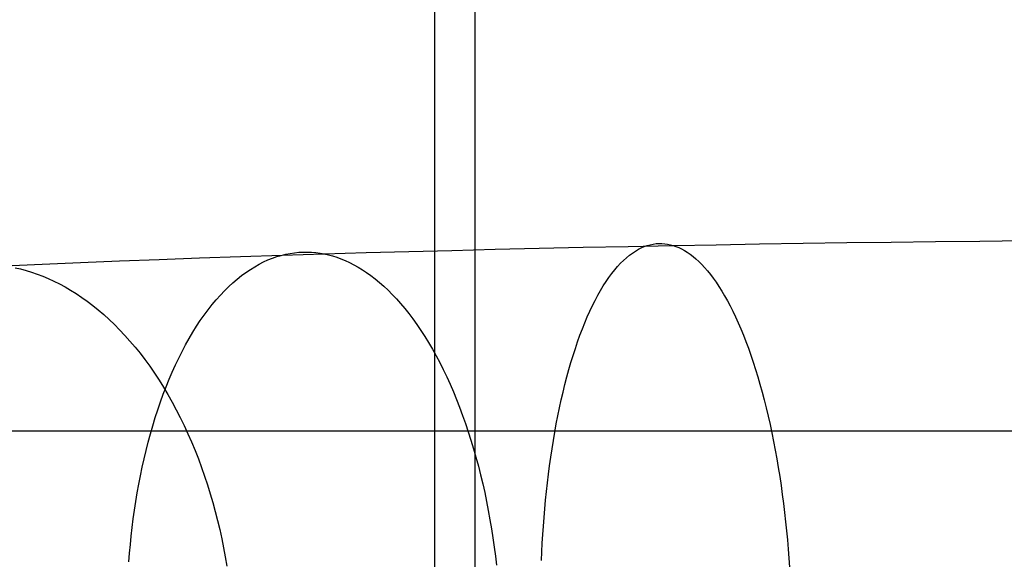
# Model space of a CAD drawing. Extents: x -37 to 483, y -973 to -253.
# Tile 43 of 197: x 175 to 210, y -809 to -790. Entities that reach past the tile are written whole.
import ezdxf

# ---------------------------------------------------------------- set-up
doc = ezdxf.new("R2010")
doc.units = 0
doc.layers.add('LIVELLO_03', color=5, linetype='CONTINUOUS')
doc.layers.add('LIVELLO_04', color=96, linetype='CONTINUOUS')

msp = doc.modelspace()

# ---------------------------------------------------------------- linework, layer by layer
at = {"layer": 'LIVELLO_03'}
for p, q in [((201.073, -797.824, 681.586), (202.589, -797.8, 681.988)), ((202.589, -797.8, 681.988), (204.114, -797.778, 682.361)), ((204.114, -797.778, 682.361), (205.648, -797.758, 682.705)), ((205.648, -797.758, 682.705), (207.19, -797.74, 683.019)), ((207.19, -797.74, 683.019), (208.738, -797.723, 683.305)), ((208.738, -797.723, 683.305), (210.293, -797.708, 683.56)), ((184.747, -798.151, 677.532), (184.899, -798.129, 677.296)), ((184.899, -798.129, 677.296), (185.051, -798.114, 677.061)), ((185.051, -798.114, 677.061), (185.201, -798.106, 676.827)), ((185.201, -798.106, 676.827), (185.35, -798.105, 676.596)), ((185.35, -798.105, 676.596), (185.498, -798.111, 676.366)), ((185.498, -798.111, 676.366), (185.645, -798.124, 676.137)), ((185.645, -798.124, 676.137), (185.791, -798.143, 675.911)), ((185.791, -798.143, 675.911), (185.935, -798.169, 675.687)), ((185.935, -798.169, 675.687), (187.395, -798.126, 676.42)), ((187.395, -798.126, 676.42), (188.873, -798.085, 677.122)), ((188.873, -798.085, 677.122), (190.368, -798.046, 677.795)), ((190.368, -798.046, 677.795), (191.879, -798.008, 678.437)), ((191.879, -798.008, 678.437), (193.405, -797.972, 679.048)), ((193.405, -797.972, 679.048), (194.946, -797.938, 679.629)), ((194.946, -797.938, 679.629), (196.501, -797.906, 680.178)), ((196.501, -797.906, 680.178), (198.07, -797.876, 680.695)), ((196.549, -798.216, 684.52), (196.652, -798.139, 684.26)), ((196.652, -798.139, 684.26), (196.755, -798.071, 684)), ((196.755, -798.071, 684), (196.859, -798.01, 683.74)), ((196.859, -798.01, 683.74), (196.962, -797.958, 683.479)), ((196.962, -797.958, 683.479), (197.066, -797.914, 683.22)), ((197.066, -797.914, 683.22), (197.169, -797.877, 682.961)), ((197.169, -797.877, 682.961), (197.271, -797.848, 682.703)), ((197.271, -797.848, 682.703), (197.373, -797.827, 682.446)), ((197.373, -797.827, 682.446), (197.475, -797.813, 682.19)), ((197.475, -797.813, 682.19), (197.576, -797.806, 681.936)), ((197.576, -797.806, 681.936), (197.676, -797.807, 681.684)), ((197.676, -797.807, 681.684), (197.776, -797.814, 681.433)), ((197.776, -797.814, 681.433), (197.875, -797.828, 681.185)), ((197.875, -797.828, 681.185), (197.973, -797.849, 680.939)), ((197.973, -797.849, 680.939), (198.07, -797.876, 680.695)), ((198.07, -797.876, 680.695), (199.566, -797.849, 681.155)), ((198.07, -797.876, 680.695), (198.167, -797.909, 680.451)), ((198.167, -797.909, 680.451), (198.264, -797.95, 680.206)), ((198.264, -797.95, 680.206), (198.363, -797.997, 679.959)), ((198.363, -797.997, 679.959), (198.461, -798.052, 679.711)), ((198.461, -798.052, 679.711), (198.561, -798.114, 679.461)), ((198.561, -798.114, 679.461), (198.66, -798.183, 679.211)), ((199.566, -797.849, 681.155), (201.073, -797.824, 681.586)), ((176.123, -798.522, 669.655), (177.458, -798.467, 670.602)), ((177.458, -798.467, 670.602), (178.816, -798.413, 671.521)), ((178.816, -798.413, 671.521), (180.198, -798.361, 672.412)), ((180.198, -798.361, 672.412), (181.601, -798.31, 673.275)), ((181.601, -798.31, 673.275), (183.025, -798.262, 674.109)), ((183.025, -798.262, 674.109), (184.47, -798.215, 674.913)), ((183.673, -798.527, 679.2), (183.826, -798.449, 678.962)), ((183.826, -798.449, 678.962), (183.98, -798.38, 678.723)), ((183.98, -798.38, 678.723), (184.134, -798.318, 678.484)), ((184.134, -798.318, 678.484), (184.288, -798.265, 678.245)), ((184.288, -798.265, 678.245), (184.442, -798.219, 678.006)), ((184.442, -798.219, 678.006), (184.595, -798.181, 677.769)), ((184.47, -798.215, 674.913), (185.935, -798.169, 675.687)), ((184.595, -798.181, 677.769), (184.747, -798.151, 677.532)), ((185.935, -798.169, 675.687), (186.08, -798.202, 675.464)), ((186.08, -798.202, 675.464), (186.225, -798.241, 675.238)), ((186.225, -798.241, 675.238), (186.371, -798.287, 675.012)), ((186.371, -798.287, 675.012), (186.518, -798.34, 674.783)), ((186.518, -798.34, 674.783), (186.665, -798.401, 674.554)), ((186.665, -798.401, 674.554), (186.814, -798.469, 674.324)), ((186.814, -798.469, 674.324), (186.963, -798.545, 674.093)), ((196.24, -798.496, 685.295), (196.343, -798.394, 685.038)), ((196.343, -798.394, 685.038), (196.445, -798.301, 684.779)), ((196.445, -798.301, 684.779), (196.549, -798.216, 684.52)), ((198.66, -798.183, 679.211), (198.76, -798.26, 678.959)), ((198.76, -798.26, 678.959), (198.861, -798.344, 678.707)), ((198.861, -798.344, 678.707), (198.961, -798.436, 678.455)), ((198.961, -798.436, 678.455), (199.062, -798.536, 678.202)), ((174.813, -798.579, 668.68), (176.123, -798.522, 669.655)), ((175.188, -798.648, 668.287), (175.378, -798.692, 668.089)), ((175.378, -798.692, 668.089), (175.569, -798.744, 667.889)), ((175.569, -798.744, 667.889), (175.761, -798.803, 667.688)), ((175.761, -798.803, 667.688), (175.954, -798.869, 667.487)), ((183.063, -798.922, 680.148), (183.214, -798.811, 679.912)), ((183.214, -798.811, 679.912), (183.366, -798.708, 679.676)), ((183.366, -798.708, 679.676), (183.519, -798.614, 679.438)), ((183.519, -798.614, 679.438), (183.673, -798.527, 679.2)), ((186.963, -798.545, 674.093), (187.112, -798.628, 673.862)), ((187.112, -798.628, 673.862), (187.261, -798.719, 673.63)), ((187.261, -798.719, 673.63), (187.411, -798.818, 673.398)), ((187.411, -798.818, 673.398), (187.56, -798.924, 673.166)), ((195.937, -798.851, 686.058), (196.037, -798.724, 685.806)), ((196.037, -798.724, 685.806), (196.138, -798.606, 685.551)), ((196.138, -798.606, 685.551), (196.24, -798.496, 685.295)), ((199.062, -798.536, 678.202), (199.162, -798.644, 677.949)), ((199.162, -798.644, 677.949), (199.263, -798.76, 677.697)), ((199.263, -798.76, 677.697), (199.363, -798.884, 677.445)), ((175.954, -798.869, 667.487), (176.147, -798.943, 667.284)), ((176.147, -798.943, 667.284), (176.341, -799.025, 667.082)), ((176.341, -799.025, 667.082), (176.535, -799.114, 666.878)), ((176.535, -799.114, 666.878), (176.729, -799.211, 666.675)), ((182.615, -799.306, 680.843), (182.763, -799.17, 680.613)), ((182.763, -799.17, 680.613), (182.912, -799.042, 680.381)), ((182.912, -799.042, 680.381), (183.063, -798.922, 680.148)), ((187.56, -798.924, 673.166), (187.709, -799.039, 672.934)), ((187.709, -799.039, 672.934), (187.858, -799.162, 672.703)), ((187.858, -799.162, 672.703), (188.007, -799.292, 672.473)), ((195.641, -799.281, 686.802), (195.739, -799.129, 686.557)), ((195.739, -799.129, 686.557), (195.837, -798.986, 686.309)), ((195.837, -798.986, 686.309), (195.937, -798.851, 686.058)), ((199.363, -798.884, 677.445), (199.463, -799.016, 677.194)), ((199.463, -799.016, 677.194), (199.562, -799.156, 676.945)), ((199.562, -799.156, 676.945), (199.661, -799.304, 676.696)), ((176.729, -799.211, 666.675), (176.923, -799.316, 666.472)), ((176.923, -799.316, 666.472), (177.117, -799.429, 666.269)), ((177.117, -799.429, 666.269), (177.311, -799.55, 666.067)), ((182.323, -799.603, 681.297), (182.468, -799.451, 681.071)), ((182.468, -799.451, 681.071), (182.615, -799.306, 680.843)), ((188.007, -799.292, 672.473), (188.155, -799.431, 672.243)), ((188.155, -799.431, 672.243), (188.302, -799.578, 672.015)), ((195.45, -799.609, 687.284), (195.545, -799.441, 687.045)), ((195.545, -799.441, 687.045), (195.641, -799.281, 686.802)), ((199.661, -799.304, 676.696), (199.759, -799.46, 676.449)), ((199.759, -799.46, 676.449), (199.857, -799.624, 676.204)), ((177.311, -799.55, 666.067), (177.504, -799.679, 665.865)), ((177.504, -799.679, 665.865), (177.696, -799.816, 665.664)), ((177.696, -799.816, 665.664), (177.887, -799.961, 665.464)), ((182.038, -799.933, 681.739), (182.18, -799.764, 681.519)), ((182.18, -799.764, 681.519), (182.323, -799.603, 681.297)), ((188.302, -799.578, 672.015), (188.448, -799.733, 671.788)), ((188.448, -799.733, 671.788), (188.593, -799.895, 671.563)), ((195.264, -799.968, 687.752), (195.356, -799.784, 687.52)), ((195.356, -799.784, 687.52), (195.45, -799.609, 687.284)), ((199.857, -799.624, 676.204), (199.954, -799.796, 675.961)), ((199.954, -799.796, 675.961), (200.05, -799.975, 675.72)), ((177.887, -799.961, 665.464), (178.077, -800.115, 665.265)), ((178.077, -800.115, 665.265), (178.266, -800.276, 665.068)), ((181.762, -800.295, 682.168), (181.899, -800.11, 681.955)), ((181.899, -800.11, 681.955), (182.038, -799.933, 681.739)), ((188.593, -799.895, 671.563), (188.737, -800.066, 671.339)), ((188.737, -800.066, 671.339), (188.88, -800.245, 671.118)), ((195.084, -800.358, 688.203), (195.173, -800.159, 687.98)), ((195.173, -800.159, 687.98), (195.264, -799.968, 687.752)), ((200.05, -799.975, 675.72), (200.144, -800.163, 675.482)), ((200.144, -800.163, 675.482), (200.238, -800.358, 675.246)), ((178.266, -800.276, 665.068), (178.453, -800.445, 664.872)), ((178.453, -800.445, 664.872), (178.638, -800.622, 664.679)), ((181.495, -800.687, 682.583), (181.627, -800.487, 682.378)), ((181.627, -800.487, 682.378), (181.762, -800.295, 682.168)), ((188.88, -800.245, 671.118), (189.021, -800.431, 670.9)), ((189.021, -800.431, 670.9), (189.16, -800.626, 670.684)), ((194.997, -800.564, 688.423), (195.084, -800.358, 688.203)), ((200.238, -800.358, 675.246), (200.33, -800.561, 675.014)), ((178.638, -800.622, 664.679), (178.821, -800.807, 664.487)), ((178.821, -800.807, 664.487), (179.002, -801, 664.298)), ((181.365, -800.894, 682.785), (181.495, -800.687, 682.583)), ((189.16, -800.626, 670.684), (189.298, -800.828, 670.47)), ((189.298, -800.828, 670.47), (189.433, -801.037, 670.26)), ((194.829, -800.997, 688.847), (194.912, -800.777, 688.637)), ((194.912, -800.777, 688.637), (194.997, -800.564, 688.423)), ((200.33, -800.561, 675.014), (200.421, -800.772, 674.786)), ((200.421, -800.772, 674.786), (200.511, -800.99, 674.561)), ((179.002, -801, 664.298), (179.18, -801.2, 664.111)), ((179.18, -801.2, 664.111), (179.356, -801.408, 663.927)), ((181.114, -801.329, 683.174), (181.238, -801.108, 682.982)), ((181.238, -801.108, 682.982), (181.365, -800.894, 682.785)), ((189.433, -801.037, 670.26), (189.566, -801.254, 670.054)), ((194.668, -801.456, 689.25), (194.747, -801.223, 689.051)), ((194.747, -801.223, 689.051), (194.829, -800.997, 688.847)), ((200.511, -800.99, 674.561), (200.599, -801.214, 674.34)), ((200.599, -801.214, 674.34), (200.685, -801.446, 674.123)), ((179.356, -801.408, 663.927), (179.529, -801.623, 663.747)), ((180.876, -801.791, 683.545), (180.993, -801.557, 683.362)), ((180.993, -801.557, 683.362), (181.114, -801.329, 683.174)), ((189.566, -801.254, 670.054), (189.697, -801.477, 669.851)), ((189.697, -801.477, 669.851), (189.826, -801.708, 669.652)), ((194.591, -801.696, 689.444), (194.668, -801.456, 689.25)), ((200.685, -801.446, 674.123), (200.77, -801.685, 673.91)), ((179.529, -801.623, 663.747), (179.699, -801.845, 663.569)), ((179.699, -801.845, 663.569), (179.866, -802.075, 663.394)), ((180.761, -802.031, 683.723), (180.876, -801.791, 683.545)), ((189.826, -801.708, 669.652), (189.951, -801.946, 669.457)), ((194.516, -801.941, 689.632), (194.591, -801.696, 689.444)), ((200.77, -801.685, 673.91), (200.853, -801.93, 673.703)), ((179.866, -802.075, 663.394), (180.03, -802.311, 663.223)), ((180.65, -802.277, 683.896), (180.761, -802.031, 683.723)), ((189.951, -801.946, 669.457), (190.074, -802.19, 669.266)), ((190.074, -802.19, 669.266), (190.195, -802.441, 669.079)), ((194.374, -802.448, 689.991), (194.444, -802.192, 689.814)), ((194.444, -802.192, 689.814), (194.516, -801.941, 689.632)), ((200.853, -801.93, 673.703), (200.934, -802.182, 673.5)), ((200.934, -802.182, 673.5), (201.012, -802.44, 673.302)), ((180.03, -802.311, 663.223), (180.19, -802.554, 663.056)), ((180.19, -802.554, 663.056), (180.346, -802.803, 662.893)), ((180.438, -802.786, 684.225), (180.542, -802.529, 684.063)), ((180.542, -802.529, 684.063), (180.65, -802.277, 683.896)), ((190.195, -802.441, 669.079), (190.312, -802.698, 668.898)), ((194.307, -802.709, 690.161), (194.374, -802.448, 689.991)), ((201.012, -802.44, 673.302), (201.089, -802.703, 673.109)), ((180.338, -803.048, 684.381), (180.438, -802.786, 684.225)), ((180.346, -802.803, 662.893), (180.498, -803.059, 662.734)), ((190.312, -802.698, 668.898), (190.426, -802.96, 668.721)), ((194.242, -802.975, 690.324), (194.307, -802.709, 690.161)), ((201.089, -802.703, 673.109), (201.164, -802.972, 672.922)), ((180.241, -803.315, 684.532), (180.338, -803.048, 684.381)), ((180.498, -803.059, 662.734), (180.646, -803.32, 662.579)), ((190.426, -802.96, 668.721), (190.537, -803.229, 668.549)), ((190.537, -803.229, 668.549), (190.644, -803.502, 668.382)), ((194.119, -803.521, 690.633), (194.179, -803.246, 690.482)), ((194.179, -803.246, 690.482), (194.242, -802.975, 690.324)), ((201.164, -802.972, 672.922), (201.236, -803.247, 672.741)), ((201.236, -803.247, 672.741), (201.306, -803.526, 672.565)), ((180.059, -803.861, 684.815), (180.148, -803.586, 684.676)), ((180.148, -803.586, 684.676), (180.241, -803.315, 684.532)), ((180.646, -803.32, 662.579), (180.79, -803.587, 662.429)), ((180.79, -803.587, 662.429), (180.93, -803.859, 662.283)), ((190.644, -803.502, 668.382), (190.748, -803.781, 668.221)), ((194.062, -803.799, 690.777), (194.119, -803.521, 690.633)), ((201.306, -803.526, 672.565), (201.373, -803.811, 672.396)), ((179.974, -804.141, 684.948), (180.059, -803.861, 684.815)), ((180.93, -803.859, 662.283), (181.065, -804.137, 662.142)), ((190.748, -803.781, 668.221), (190.849, -804.064, 668.066)), ((194.007, -804.081, 690.915), (194.062, -803.799, 690.777)), ((201.373, -803.811, 672.396), (201.438, -804.1, 672.232)), ((179.892, -804.423, 685.074), (179.974, -804.141, 684.948)), ((181.065, -804.137, 662.142), (181.196, -804.419, 662.005)), ((190.849, -804.064, 668.066), (190.946, -804.352, 667.916)), ((193.955, -804.367, 691.046), (194.007, -804.081, 690.915)), ((201.438, -804.1, 672.232), (201.501, -804.393, 672.075)), ((302.749, -804.329, 577.764), (142.938, -804.329, 577.764)), ((179.815, -804.709, 685.195), (179.892, -804.423, 685.074)), ((181.196, -804.419, 662.005), (181.321, -804.706, 661.874)), ((190.946, -804.352, 667.916), (191.039, -804.645, 667.771)), ((191.039, -804.645, 667.771), (191.128, -804.941, 667.633)), ((193.905, -804.655, 691.171), (193.955, -804.367, 691.046)), ((201.501, -804.393, 672.075), (201.561, -804.689, 671.925)), ((179.741, -804.998, 685.309), (179.815, -804.709, 685.195)), ((181.321, -804.706, 661.874), (181.442, -804.998, 661.748)), ((191.128, -804.941, 667.633), (191.213, -805.24, 667.501)), ((193.815, -805.239, 691.4), (193.859, -804.946, 691.289)), ((193.859, -804.946, 691.289), (193.905, -804.655, 691.171)), ((201.561, -804.689, 671.925), (201.618, -804.99, 671.78)), ((201.618, -804.99, 671.78), (201.673, -805.293, 671.643)), ((179.606, -805.583, 685.519), (179.672, -805.29, 685.417)), ((179.672, -805.29, 685.417), (179.741, -804.998, 685.309)), ((181.442, -804.998, 661.748), (181.558, -805.293, 661.626)), ((181.558, -805.293, 661.626), (181.669, -805.591, 661.511)), ((191.213, -805.24, 667.501), (191.295, -805.543, 667.374)), ((193.773, -805.534, 691.504), (193.815, -805.239, 691.4)), ((201.673, -805.293, 671.643), (201.725, -805.599, 671.512)), ((179.545, -805.879, 685.615), (179.606, -805.583, 685.519)), ((181.669, -805.591, 661.511), (181.775, -805.893, 661.4)), ((191.295, -805.543, 667.374), (191.372, -805.849, 667.254)), ((193.735, -805.831, 691.601), (193.773, -805.534, 691.504)), ((201.725, -805.599, 671.512), (201.775, -805.908, 671.388)), ((179.487, -806.176, 685.705), (179.545, -805.879, 685.615)), ((181.775, -805.893, 661.4), (181.876, -806.198, 661.295)), ((191.372, -805.849, 667.254), (191.446, -806.157, 667.14)), ((193.699, -806.129, 691.692), (193.735, -805.831, 691.601)), ((201.775, -805.908, 671.388), (201.822, -806.219, 671.271)), ((179.434, -806.475, 685.788), (179.487, -806.176, 685.705)), ((181.876, -806.198, 661.295), (181.971, -806.505, 661.195)), ((191.446, -806.157, 667.14), (191.516, -806.468, 667.033)), ((193.665, -806.428, 691.776), (193.699, -806.129, 691.692)), ((201.822, -806.219, 671.271), (201.866, -806.532, 671.16)), ((179.384, -806.774, 685.865), (179.434, -806.475, 685.788)), ((181.971, -806.505, 661.195), (182.062, -806.815, 661.101)), ((191.516, -806.468, 667.033), (191.581, -806.78, 666.931)), ((193.635, -806.728, 691.854), (193.665, -806.428, 691.776)), ((201.866, -806.532, 671.16), (201.907, -806.847, 671.057)), ((179.338, -807.074, 685.937), (179.384, -806.774, 685.865)), ((182.062, -806.815, 661.101), (182.147, -807.127, 661.012)), ((191.581, -806.78, 666.931), (191.642, -807.094, 666.836)), ((193.581, -807.328, 691.989), (193.606, -807.028, 691.925)), ((193.606, -807.028, 691.925), (193.635, -806.728, 691.854)), ((201.907, -806.847, 671.057), (201.945, -807.162, 670.96)), ((179.258, -807.676, 686.061), (179.297, -807.375, 686.002)), ((179.297, -807.375, 686.002), (179.338, -807.074, 685.937)), ((182.147, -807.127, 661.012), (182.227, -807.44, 660.929)), ((191.642, -807.094, 666.836), (191.7, -807.409, 666.748)), ((193.558, -807.629, 692.048), (193.581, -807.328, 691.989)), ((201.945, -807.162, 670.96), (201.981, -807.479, 670.871)), ((179.224, -807.976, 686.115), (179.258, -807.676, 686.061)), ((182.227, -807.44, 660.929), (182.301, -807.755, 660.851)), ((191.7, -807.409, 666.748), (191.753, -807.725, 666.665)), ((191.753, -807.725, 666.665), (191.802, -808.042, 666.589)), ((193.537, -807.929, 692.099), (193.558, -807.629, 692.048)), ((201.981, -807.479, 670.871), (202.014, -807.796, 670.788)), ((179.194, -808.277, 686.162), (179.224, -807.976, 686.115)), ((182.301, -807.755, 660.851), (182.37, -808.07, 660.779)), ((182.37, -808.07, 660.779), (182.434, -808.386, 660.713)), ((191.802, -808.042, 666.589), (191.847, -808.359, 666.519)), ((193.519, -808.228, 692.145), (193.537, -807.929, 692.099)), ((202.014, -807.796, 670.788), (202.045, -808.114, 670.712)), ((179.167, -808.576, 686.204), (179.194, -808.277, 686.162)), ((182.434, -808.386, 660.713), (182.493, -808.703, 660.651)), ((191.847, -808.359, 666.519), (191.888, -808.676, 666.456)), ((193.504, -808.526, 692.184), (193.519, -808.228, 692.145)), ((202.045, -808.114, 670.712), (202.072, -808.431, 670.643)), ((179.144, -808.875, 686.24), (179.167, -808.576, 686.204)), ((182.493, -808.703, 660.651), (182.546, -809.02, 660.596)), ((191.888, -808.676, 666.456), (191.926, -808.993, 666.399)), ((193.491, -808.824, 692.218), (193.504, -808.526, 692.184)), ((202.072, -808.431, 670.643), (202.097, -808.748, 670.58)), ((202.097, -808.748, 670.58), (202.12, -809.065, 670.524))]:
    msp.add_line(p, q, dxfattribs=at)
at = {"layer": 'LIVELLO_04'}
for p, q in [((189.787, -842.847, 444.818), (189.787, -366.223, 455.755)), ((191.186, -842.972, 440.32), (191.186, -366.348, 451.257))]:
    msp.add_line(p, q, dxfattribs=at)

doc.saveas('drawing.dxf')
